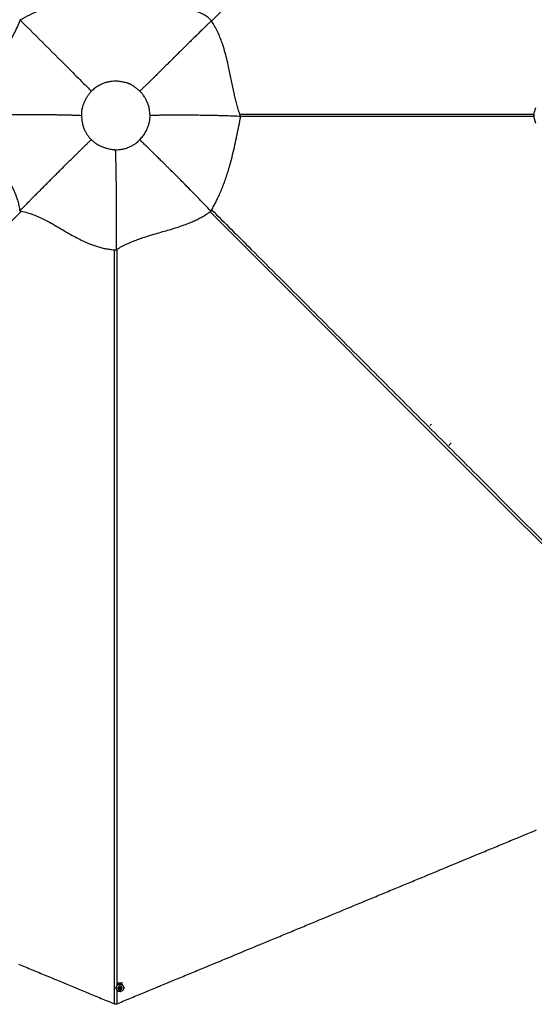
# Model space of a CAD drawing. Header units: millimetres. Extents: x 20 to 26560, y 40 to 17955.
# Tile 47 of 90: x 5680 to 7996, y 9086 to 13517. Entities that reach past the tile are written whole.
import ezdxf

# ---------------------------------------------------------------- set-up
doc = ezdxf.new("R2010")
doc.units = ezdxf.units.MM
doc.header["$LTSCALE"] = 2
doc.layers.add('COMPONENT_GEOMETRY', color=7, linetype='Continuous')
doc.styles.add('SLDTEXTSTYLE0', font='TXT', dxfattribs={"width": 0.75})
doc.dimstyles.new('SLDDIMSTYLE1', dxfattribs={"dimtxt": 150, "dimasz": 6.604, "dimexe": 0, "dimexo": 0.0625, "dimgap": 37.5, "dimtad": 0, "dimtih": 1, "dimtoh": 1, "dimdec": 0, "dimrnd": 1e-09, "dimzin": 12, "dimdsep": 46, "dimtxsty": 'SLDTEXTSTYLE0', "dimsah": 1, "dimcen": 0.09, "dimadec": 0, "dimazin": 3, "dimtfac": 1, "dimtdec": 0, "dimtofl": 0, "dimtmove": 0, "dimatfit": 3, "dimfxl": 1, "dimfrac": 2, "dimtolj": 1, "dimtzin": 12, "dimarcsym": 0})

# ---------------------------------------------------------------- blocks, each defined once
blk = doc.blocks.new('_D_1')
at = {"layer": 'COMPONENT_GEOMETRY', "color": 7}
for p, q in [((9577.4, 17955.1), (9531.7, 17955.1)), ((9531.7, 17955.1), (9531.7, 17717)), ((10399.2, 17955.1), (10444.9, 17955.1)), ((10444.9, 17955.1), (10444.9, 17717)), ((2111, 13089.3), (2111, 17745.4)), ((2111, 17739.1), (9460.9, 17739.1)), ((17865.6, 17739.1), (10515.7, 17739.1)), ((17865.6, 13089.3), (17865.6, 17745.4)), ((9531.7, 17717), (9577.4, 17717)), ((10444.9, 17717), (10399.2, 17717))]:
    blk.add_line(p, q, dxfattribs=at)
for points in [[(2111, 17739.1), (2117.6, 17738.1), (2117.6, 17740.1)], [(17865.6, 17739.1), (17859, 17740.1), (17859, 17738.1)]]:
    blk.add_solid(points, dxfattribs=at)
at = {"layer": 'COMPONENT_GEOMETRY', "color": 7, "char_height": 150, "attachment_point": 1, "style": 'SLDTEXTSTYLE0'}
for s, insert in [('25\'10.13"', (9577.4, 17910.3)), ('7877mm', (9579.1, 17685.9))]:
    blk.add_mtext(s, dxfattribs=dict(at, insert=insert))

msp = doc.modelspace()

# ---------------------------------------------------------------- linework, layer by layer
at = {"color": 7, "linetype": 'Continuous', "lineweight": 25}
for p, q in [((6542.71, 13512.45), (6542.46, 13512.21)), ((7994.34, 13091.98), (8003.88, 13122.99)), ((6674.07, 13082.4), (6674.96, 13081.94)), ((6674.96, 13081.94), (6674.21, 13081.98)), ((7994.34, 13091.98), (7992.74, 13086.75)), ((8003.88, 13050.51), (7994.34, 13081.52)), ((5679.84, 12656.73), (5679.93, 12656.82)), ((6540.44, 12656.04), (6540.41, 12656.08)), ((6115.41, 12481.51), (6115.41, 12483.18)), ((6113.57, 9161.79), (6113.57, 9160.67)), ((6121.57, 9160.29), (6121.57, 9160.02)), ((6127.62, 9158.7), (6129.65, 9161.33)), ((6129.03, 9155.74), (6127.62, 9158.7)), ((6128.33, 9158.31), (6127.94, 9159.12)), ((6129.03, 9156.83), (6128.33, 9158.31)), ((6129.03, 9156.83), (6129.03, 9155.74)), ((6130.76, 9156.66), (6129.03, 9156.83)), ((6132.48, 9155.4), (6129.03, 9155.74)), ((6129.65, 9161.33), (6133.1, 9160.99)), ((6132.48, 9156.49), (6130.76, 9156.66)), ((6134.51, 9158.03), (6132.48, 9155.4)), ((6133.49, 9157.81), (6132.48, 9156.49)), ((6132.48, 9156.49), (6132.48, 9155.4)), ((6133.1, 9160.99), (6134.51, 9158.03)), ((6134.19, 9158.71), (6133.49, 9157.81)), ((6140.57, 9160.02), (6140.57, 9160.29)), ((6148.57, 9160.67), (6148.57, 9161.79))]:
    msp.add_line(p, q, dxfattribs=at)
at = {"color": 8, "linetype": 'Continuous', "lineweight": 25}
for p, q in [((7995.36, 13078.22), (7995.36, 13095.28)), ((6116.97, 9151.45), (6116.97, 9088.54))]:
    msp.add_line(p, q, dxfattribs=at)
at = {"color": 8, "linetype": 'Continuous', "lineweight": 25, "flags": 128}
for points in [[(8884.91, 15852.17), (7412.22, 14379.54), (7212.49, 14179.84), (7012.75, 13980.13), (6813, 13780.44), (6613.23, 13580.77), (6543.28, 13510.89)], [(7994.34, 13081.52), (7645.53, 13081.52), (7296.72, 13081.5), (6947.91, 13081.48), (6674.86, 13081.43)], [(8934.25, 10255.5), (8544.51, 10645.25), (8154.77, 11035), (7765.03, 11424.75), (7375.3, 11814.5), (6985.58, 12204.26), (6595.9, 12594.05), (6536.67, 12653.39)], [(6105.8, 9088.54), (6105.87, 11249.09), (6105.89, 11532.01), (6105.92, 11814.94), (6105.97, 12097.86), (6106.05, 12380.78), (6106.11, 12482.13)], [(7532.95, 11697.62), (7530.06, 11694.22), (7527.21, 11691.2)]]:
    msp.add_lwpolyline(points, dxfattribs=at)
at = {"color": 7, "linetype": 'Continuous', "lineweight": 25, "flags": 128}
for points in [[(6116.97, 9088.54), (6120.85, 9090.15), (6136.36, 9096.58), (6144.12, 9099.79), (6159.64, 9106.22), (6167.4, 9109.43), (6182.92, 9115.86), (6190.68, 9119.07), (6198.43, 9122.29), (6213.95, 9128.71), (6221.71, 9131.93), (6237.23, 9138.36), (6244.99, 9141.57), (6260.5, 9148), (6268.26, 9151.21), (6276.02, 9154.43), (6291.54, 9160.85), (6299.3, 9164.07), (6314.82, 9170.49), (6322.57, 9173.71), (6338.09, 9180.14), (6345.85, 9183.35), (6361.37, 9189.78), (6369.13, 9192.99), (6376.89, 9196.21), (6392.4, 9202.63), (6400.16, 9205.85), (6415.68, 9212.27), (6423.44, 9215.49), (6438.96, 9221.92), (6446.71, 9225.13), (6454.47, 9228.34), (6469.99, 9234.77), (6477.75, 9237.98), (6493.27, 9244.41), (6501.03, 9247.63), (6516.54, 9254.05), (6524.3, 9257.27), (6532.06, 9260.48), (6547.58, 9266.91), (6555.34, 9270.12), (6570.85, 9276.55), (6578.61, 9279.76), (6594.13, 9286.19), (6601.89, 9289.41), (6609.65, 9292.62), (6625.17, 9299.05), (6632.92, 9302.26), (6648.44, 9308.69), (6656.2, 9311.9), (6671.72, 9318.33), (6679.48, 9321.54), (6694.99, 9327.97), (6702.75, 9331.19), (6710.51, 9334.4), (6726.03, 9340.83), (6733.79, 9344.04), (6749.31, 9350.47), (6757.06, 9353.68), (6772.58, 9360.11), (6780.34, 9363.32), (6788.1, 9366.54), (6803.62, 9372.96), (6811.38, 9376.18), (6826.89, 9382.61), (6834.65, 9385.82), (6850.17, 9392.25), (6857.93, 9395.46), (6865.69, 9398.68), (6881.2, 9405.1), (6888.96, 9408.32), (6904.48, 9414.74), (6912.24, 9417.96), (6927.76, 9424.39), (6935.52, 9427.6), (6943.27, 9430.81), (6958.79, 9437.24), (6966.55, 9440.45), (6982.07, 9446.88), (6989.83, 9450.1), (7005.34, 9456.52), (7013.1, 9459.74), (7028.62, 9466.17), (7036.38, 9469.38), (7044.14, 9472.59), (7059.66, 9479.02), (7067.41, 9482.23), (7082.93, 9488.66), (7090.69, 9491.88), (7106.21, 9498.3), (7113.97, 9501.52), (7121.73, 9504.73), (7137.24, 9511.16), (7145, 9514.37), (7160.52, 9520.8), (7168.28, 9524.01), (7183.8, 9530.44), (7191.56, 9533.65), (7199.31, 9536.87), (7214.83, 9543.3), (7222.59, 9546.51), (7238.11, 9552.94), (7245.87, 9556.15), (7261.38, 9562.58), (7269.14, 9565.79), (7284.66, 9572.22), (7292.42, 9575.43), (7300.18, 9578.65), (7315.7, 9585.08), (7323.45, 9588.29), (7338.97, 9594.72), (7346.73, 9597.93), (7362.25, 9604.36), (7370.01, 9607.57), (7377.77, 9610.79), (7393.28, 9617.21), (7401.04, 9620.43), (7416.56, 9626.85), (7424.32, 9630.07), (7439.84, 9636.5), (7447.59, 9639.71), (7455.35, 9642.92), (7470.87, 9649.35), (7478.63, 9652.57), (7494.15, 9658.99), (7501.91, 9662.21), (7517.42, 9668.63), (7525.18, 9671.85), (7532.94, 9675.06), (7548.46, 9681.49), (7556.22, 9684.7), (7571.73, 9691.13), (7579.49, 9694.34), (7595.01, 9700.77), (7602.77, 9703.99), (7618.29, 9710.41), (7626.05, 9713.63), (7633.8, 9716.84), (7649.32, 9723.27), (7657.08, 9726.48), (7672.6, 9732.91), (7680.36, 9736.12), (7695.88, 9742.55), (7703.63, 9745.76), (7711.39, 9748.98), (7726.91, 9755.41), (7734.67, 9758.62), (7750.19, 9765.05), (7757.95, 9768.26), (7773.46, 9774.69), (7781.22, 9777.9), (7788.98, 9781.12), (7804.5, 9787.54), (7812.26, 9790.76), (7827.77, 9797.19), (7835.53, 9800.4), (7851.05, 9806.83), (7858.81, 9810.04), (7866.57, 9813.25), (7882.09, 9819.68), (7889.84, 9822.9), (7905.36, 9829.32), (7913.12, 9832.54), (7928.64, 9838.96), (7936.4, 9842.18), (7951.91, 9848.61), (7959.67, 9851.82), (7967.43, 9855.03), (7982.95, 9861.46), (7990.71, 9864.67), (8006.23, 9871.1)], [(5673.99, 9267.41), (5689.51, 9260.98), (5697.27, 9257.76), (5712.79, 9251.34), (5720.55, 9248.12), (5736.06, 9241.7), (5743.82, 9238.48), (5751.58, 9235.27), (5767.1, 9228.84), (5774.86, 9225.63), (5790.37, 9219.2), (5798.13, 9215.98), (5813.65, 9209.56), (5821.41, 9206.34), (5836.93, 9199.92), (5844.69, 9196.7), (5852.44, 9193.49), (5867.96, 9187.06), (5875.72, 9183.85), (5891.24, 9177.42), (5899, 9174.21), (5914.51, 9167.78), (5922.27, 9164.56), (5937.79, 9158.14), (5945.55, 9154.92), (5953.31, 9151.71), (5968.83, 9145.28), (5976.58, 9142.07), (5992.1, 9135.64), (5999.86, 9132.43), (6015.38, 9126), (6023.14, 9122.78), (6038.65, 9116.36), (6046.41, 9113.14), (6054.17, 9109.93), (6069.69, 9103.5), (6077.45, 9100.29), (6091.63, 9094.41), (6105.8, 9088.54)], [(6148.55, 9162.56), (6148.21, 9165.09), (6147.15, 9168.25), (6145.43, 9171.15), (6143.12, 9173.67), (6140.32, 9175.7), (6137.14, 9177.16), (6133.72, 9177.99), (6130.18, 9178.16), (6126.68, 9177.66), (6123.36, 9176.51), (6120.35, 9174.75), (6117.79, 9172.47), (6115.76, 9169.74), (6114.37, 9166.69), (6113.66, 9163.45), (6113.57, 9161.79)], [(6148.57, 9160.67), (6148.21, 9157.37), (6147.15, 9154.2), (6145.43, 9151.3), (6143.12, 9148.78), (6140.32, 9146.75), (6137.14, 9145.29), (6133.72, 9144.46), (6130.18, 9144.29), (6126.68, 9144.8), (6123.36, 9145.95), (6120.35, 9147.7), (6117.79, 9149.99), (6115.76, 9152.71), (6114.37, 9155.76), (6113.66, 9159.01), (6113.66, 9162.33), (6114.37, 9165.58), (6115.76, 9168.62), (6117.79, 9171.35), (6120.35, 9173.63), (6123.36, 9175.39), (6126.68, 9176.54), (6130.18, 9177.04), (6133.72, 9176.87), (6137.14, 9176.04), (6140.32, 9174.58), (6143.12, 9172.55), (6145.43, 9170.03), (6147.15, 9167.13), (6148.21, 9163.97), (6148.57, 9160.67)], [(6148.17, 9160.53), (6147.82, 9163.75), (6146.78, 9166.85), (6145.1, 9169.68), (6142.85, 9172.14), (6140.11, 9174.12), (6137, 9175.55), (6133.65, 9176.36), (6130.2, 9176.53), (6126.78, 9176.04), (6123.53, 9174.91), (6120.6, 9173.2), (6118.09, 9170.96), (6116.11, 9168.3), (6114.75, 9165.32), (6114.05, 9162.15), (6114.05, 9158.91), (6114.75, 9155.73), (6116.11, 9152.75), (6118.09, 9150.09), (6120.6, 9147.86), (6123.53, 9146.14), (6126.78, 9145.02), (6130.2, 9144.53), (6133.65, 9144.69), (6137, 9145.5), (6140.11, 9146.93), (6142.85, 9148.92), (6145.1, 9151.38), (6146.78, 9154.21), (6147.82, 9157.3), (6148.17, 9160.53)], [(6130.08, 9151.17), (6132.67, 9151.25), (6135.14, 9151.98), (6137.3, 9153.31), (6139, 9155.13), (6140.12, 9157.32), (6140.56, 9159.71), (6140.3, 9162.12), (6139.35, 9164.38), (6137.79, 9166.31), (6135.73, 9167.78), (6133.33, 9168.67), (6130.75, 9168.92), (6128.2, 9168.51), (6125.86, 9167.47), (6123.91, 9165.88), (6122.49, 9163.86), (6121.71, 9161.55), (6121.61, 9159.12), (6122.22, 9156.77), (6123.49, 9154.65), (6125.32, 9152.94), (6127.57, 9151.75), (6130.08, 9151.17)], [(6130.57, 9153.94), (6132.42, 9154.1), (6134.06, 9154.91), (6135.24, 9156.25), (6135.79, 9157.91), (6135.62, 9159.63), (6134.75, 9161.17), (6133.33, 9162.28), (6131.56, 9162.79), (6129.71, 9162.63), (6128.07, 9161.82), (6126.89, 9160.49), (6126.34, 9158.83), (6126.51, 9157.1), (6127.38, 9155.56), (6128.8, 9154.45), (6130.57, 9153.94)]]:
    msp.add_lwpolyline(points, dxfattribs=at)
at = {"color": 8, "linetype": 'Continuous', "lineweight": 25}
msp.add_arc((7556.12, 11661.76), 81.89, 312.64333, 323.76827, dxfattribs=at)
at = {"color": 7, "linetype": 'Continuous', "lineweight": 25}
for centre, radius, start, end in [((6131.07, 9239.85), 56.51, 257.29456, 282.70544), ((6131.07, 9159.8), 9.51, 2.94121, 177.05879), ((6130.73, 9159.46), 2.67, 183.78587, 205.5584), ((6131.01, 9159.64), 2.99, 206.42653, 265.20824), ((6131.08, 9159.73), 3.08, 263.92669, 321.47856), ((6131.35, 9159.48), 2.71, 322.08265, 350.69253)]:
    msp.add_arc(centre, radius, start, end, dxfattribs=at)
for points, knots in [([(6542.71, 13512.45), (6540.39, 13515.03), (6535.71, 13520.22), (6527.59, 13527.44), (6518.7, 13534.12), (6509.1, 13540.08), (6499.05, 13545.24), (6487.12, 13550.28), (6473.41, 13554.81), (6458.17, 13558.62), (6443.34, 13561.59), (6428.99, 13564.13), (6415.13, 13566.65), (6401.82, 13569.52), (6389.18, 13573.1), (6377.25, 13577.84), (6366.15, 13584.34), (6355.42, 13591.99), (6344.61, 13600.34), (6333.42, 13608.91), (6321.5, 13617.24), (6308.55, 13624.78), (6294.47, 13630.68), (6279.71, 13634.9), (6264.78, 13638.07), (6249.86, 13640.79), (6235.05, 13643.68), (6220.49, 13647.29), (6206.41, 13652.24), (6193.13, 13658.77), (6180.34, 13666.06), (6167.78, 13673.64), (6155.09, 13681.02), (6143.4, 13686.92), (6132.66, 13691.09), (6123.06, 13693.64), (6113.13, 13694.78), (6103.15, 13694.24), (6093.37, 13692.43), (6080.89, 13688.78), (6066.05, 13682.68), (6049.02, 13674.23), (6032.2, 13665.63), (6015.21, 13657.45), (5998.06, 13649.58), (5972.9, 13638.57), (5939.43, 13624.97), (5896.93, 13608.9), (5853.56, 13592.91), (5809.62, 13576.21), (5766.06, 13558.19), (5723.15, 13538.51), (5695.5, 13523.58), (5681.67, 13516.11)], [0, 0, 0, 0, 0.0118855, 0.0239192, 0.0360375, 0.0481275, 0.0601122, 0.0718989, 0.0891154, 0.1057573, 0.1218487, 0.1374248, 0.1524902, 0.167018, 0.1809712, 0.1943137, 0.207633, 0.2215579, 0.236039, 0.2510345, 0.2665383, 0.2825583, 0.2990117, 0.3153776, 0.3315903, 0.3476629, 0.3636056, 0.3794132, 0.3951036, 0.410771, 0.4264571, 0.442177, 0.4579311, 0.4737336, 0.4843037, 0.4948973, 0.5054982, 0.5160479, 0.5265258, 0.536934, 0.5571615, 0.5772353, 0.5971603, 0.617066, 0.6369962, 0.6569527, 0.704114, 0.7514701, 0.8008876, 0.8505065, 0.9002778, 0.9501346, 1, 1, 1, 1]), ([(5681.66, 13516.11), (5677.72, 13506.31), (5669.75, 13486.52), (5655.22, 13457.58), (5639.58, 13428.59), (5624.47, 13401.52), (5610.59, 13376.21), (5598.26, 13352.65), (5586.68, 13328.63), (5576.72, 13305.28), (5568.51, 13282.68), (5562.12, 13261.06), (5556.81, 13239.49), (5552.12, 13218.18), (5547.62, 13197.23), (5542.87, 13176.76), (5537.45, 13156.88), (5531.92, 13140.61), (5526.63, 13127.86), (5522.06, 13118.28), (5516.94, 13108.98), (5511.17, 13099.88), (5506.93, 13094.07), (5504.77, 13091.11)], [0, 0, 0, 0, 0.0690088, 0.1392912, 0.2106432, 0.2827427, 0.3397069, 0.3967989, 0.4539505, 0.511196, 0.5602034, 0.6091095, 0.6573544, 0.7048847, 0.7515384, 0.7971517, 0.8416147, 0.8849971, 0.907805, 0.9305036, 0.9532329, 0.9761725, 1, 1, 1, 1]), ([(5681.67, 13516.11), (5758.14, 13439.85), (5855.65, 13342.61), (5959.26, 13239.02), (5989.81, 13208.38), (5999.37, 13198.78), (6002.72, 13195.42)], [0, 0, 0, 0, 0.7139533, 0.9104664, 0.9686056, 1, 1, 1, 1]), ([(6542.46, 13512.21), (6539.16, 13509), (6532.15, 13502.18), (6521.07, 13491.37), (6508.79, 13479.38), (6495.34, 13466.22), (6480.69, 13451.88), (6464.81, 13436.29), (6448.36, 13420.11), (6432.32, 13404.31), (6417.69, 13389.88), (6405.98, 13378.31), (6396.87, 13369.31), (6391.6, 13364.08), (6388.38, 13360.9), (6386.99, 13359.52), (6385.63, 13358.18), (6384.32, 13356.88), (6383.04, 13355.61), (6381.8, 13354.39), (6375.65, 13348.3), (6365.01, 13337.76), (6350.3, 13323.18), (6336.88, 13309.87), (6326.41, 13299.49), (6318.59, 13291.74), (6313.1, 13286.3), (6307.97, 13281.21), (6302.68, 13275.97), (6296.63, 13270), (6288.67, 13262.13), (6279.49, 13253.08), (6269.89, 13243.63), (6259.93, 13233.88), (6249.64, 13223.83), (6239.02, 13213.55), (6229.42, 13204.32), (6223.34, 13198.56), (6220.48, 13195.85)], [0, 0, 0, 0, 0.0302853, 0.0642237, 0.1018388, 0.1431568, 0.1882064, 0.2370187, 0.2900515, 0.3406601, 0.3860534, 0.426186, 0.4497721, 0.4710387, 0.4754932, 0.4798301, 0.4840495, 0.4881513, 0.4921354, 0.4960016, 0.49975, 0.5496395, 0.5956022, 0.6376049, 0.6756169, 0.693926, 0.7111289, 0.7272222, 0.7422026, 0.7609096, 0.7840674, 0.817094, 0.8471797, 0.8743095, 0.9105321, 0.9437078, 0.9735356, 1, 1, 1, 1]), ([(6674.21, 13081.98), (6671.72, 13089.24), (6666.81, 13103.59), (6660.2, 13125.83), (6654.17, 13148.16), (6648.67, 13170.6), (6643.15, 13194.95), (6637.59, 13221.2), (6631.9, 13249.3), (6626.25, 13277.27), (6619.81, 13308.12), (6612.2, 13341.67), (6602.74, 13377.7), (6592.53, 13410.06), (6581.66, 13438.8), (6570.41, 13464.04), (6557.59, 13488.72), (6547.52, 13504.36), (6542.46, 13512.21)], [0, 0, 0, 0, 0.0536583, 0.1060989, 0.1576649, 0.2086301, 0.2592003, 0.3220757, 0.3847443, 0.4472773, 0.5096664, 0.5925208, 0.6748369, 0.7564957, 0.81734, 0.8779917, 0.9387336, 1, 1, 1, 1]), ([(6220.48, 13195.85), (6216.66, 13199.18), (6209.02, 13205.83), (6197.17, 13215.34), (6184.44, 13223.73), (6168.93, 13230.43), (6151.21, 13235.76), (6131.42, 13239.6), (6112.98, 13240.74), (6096.21, 13240.11), (6081.23, 13238.04), (6066.55, 13234.4), (6050.74, 13228.7), (6034.22, 13220.38), (6017.43, 13209.17), (6007.62, 13200), (6002.72, 13195.42)], [0, 0, 0, 0, 0.0629032, 0.1256684, 0.1884977, 0.2512501, 0.3345928, 0.4176718, 0.5007645, 0.5631698, 0.6255914, 0.6880426, 0.7504927, 0.8336924, 0.9168617, 1, 1, 1, 1]), ([(6220.48, 13195.85), (6216.68, 13199.16), (6209.08, 13205.77), (6197.29, 13215.25), (6184.64, 13223.62), (6169.19, 13230.35), (6151.48, 13235.69), (6131.66, 13239.57), (6113.17, 13240.74), (6096.37, 13240.12), (6081.36, 13238.07), (6066.66, 13234.43), (6050.83, 13228.75), (6034.29, 13220.42), (6017.46, 13209.2), (6007.63, 13200.01), (6002.72, 13195.42)], [0, 0, 0, 0, 0.0625298, 0.1250517, 0.1875414, 0.2500212, 0.3333608, 0.4166857, 0.5000147, 0.5625257, 0.6250318, 0.687536, 0.7500437, 0.833359, 0.9166797, 1, 1, 1, 1]), ([(6002.72, 13195.42), (5999.28, 13191.74), (5992.41, 13184.4), (5983.61, 13172.13), (5975.94, 13159.15), (5969.47, 13145.53), (5964.07, 13131.43), (5959.99, 13116.88), (5957.47, 13101.9), (5957.57, 13091.8), (5957.61, 13086.75)], [0, 0, 0, 0, 0.1249312, 0.2497779, 0.3745123, 0.4992579, 0.6241585, 0.7493562, 0.8747188, 1, 1, 1, 1]), ([(6002.72, 13195.42), (5999.28, 13191.74), (5992.41, 13184.39), (5983.59, 13172.1), (5975.91, 13159.1), (5969.43, 13145.45), (5964.04, 13131.34), (5959.97, 13116.8), (5957.47, 13101.86), (5957.57, 13091.79), (5957.61, 13086.75)], [0, 0, 0, 0, 0.1250006, 0.2500109, 0.3750258, 0.500047, 0.6250701, 0.7500735, 0.8750489, 1, 1, 1, 1]), ([(6266.57, 13086.75), (6266.14, 13093.5), (6265.26, 13106.99), (6260.96, 13126.83), (6255.01, 13144.42), (6247.82, 13159.68), (6240.01, 13172.69), (6231.01, 13184.94), (6223.99, 13192.21), (6220.48, 13195.85)], [0, 0, 0, 0, 0.1671083, 0.3338252, 0.5003404, 0.6252963, 0.7502242, 0.8750958, 1, 1, 1, 1]), ([(6266.57, 13086.75), (6266.14, 13093.48), (6265.27, 13106.95), (6260.98, 13126.78), (6255.03, 13144.37), (6247.84, 13159.65), (6240.03, 13172.67), (6231.02, 13184.93), (6224, 13192.21), (6220.48, 13195.85)], [0, 0, 0, 0, 0.1666599, 0.3333164, 0.4999585, 0.6249766, 0.7499857, 0.8749965, 1, 1, 1, 1]), ([(5505.41, 13091.12), (5547.69, 13091.26), (5608.6, 13091.48), (5671.85, 13091.41), (5695.31, 13091.35), (5702.61, 13091.32), (5709.92, 13091.3), (5717.22, 13091.27), (5724.53, 13091.24), (5738.33, 13091.17), (5758.06, 13091.05), (5783.18, 13090.86), (5802.27, 13090.67), (5815.83, 13090.52), (5824.33, 13090.41), (5832.56, 13090.3), (5841.17, 13090.17), (5850.87, 13090.01), (5865.63, 13089.76), (5884.24, 13089.37), (5905.41, 13088.82), (5924.58, 13088.21), (5941.76, 13087.54), (5952.55, 13087), (5957.61, 13086.75)], [0, 0, 0, 0, 0.2798103, 0.4030545, 0.4191997, 0.4353464, 0.4514946, 0.4676442, 0.4837953, 0.499948, 0.5591854, 0.6147457, 0.6666214, 0.6859916, 0.7047916, 0.7230213, 0.7406802, 0.762016, 0.7874675, 0.8387893, 0.8857133, 0.9282285, 0.9663262, 1, 1, 1, 1]), ([(5505.41, 13091.12), (5505.91, 13084.07), (5506.89, 13070.13), (5510.09, 13049.36), (5514.43, 13029.1), (5519.92, 13009.34), (5526.39, 12990.06), (5534.94, 12968.12), (5545.97, 12943.7), (5559.66, 12917.01), (5574.21, 12890.96), (5589.24, 12865.37), (5604.36, 12840.07), (5619.18, 12814.88), (5633.32, 12789.63), (5645.55, 12765.83), (5655.77, 12743.44), (5664.06, 12722.47), (5671, 12701.1), (5676.5, 12679.21), (5678.78, 12664.32), (5679.93, 12656.82)], [0, 0, 0, 0, 0.0461977, 0.0913336, 0.1354911, 0.1789181, 0.2218246, 0.2643721, 0.3277607, 0.3908622, 0.4537652, 0.5164447, 0.5787931, 0.640657, 0.7018819, 0.7623715, 0.8102355, 0.8576938, 0.9048944, 0.9520848, 1, 1, 1, 1]), ([(5957.61, 13086.75), (5958.03, 13080.06), (5958.86, 13066.69), (5962.73, 13046.91), (5968.25, 13029.27), (5975.09, 13013.9), (5982.73, 13000.79), (5991.74, 12988.55), (5998.89, 12981.41), (6002.47, 12977.83)], [0, 0, 0, 0, 0.1662639, 0.3323826, 0.4988035, 0.6239893, 0.7493302, 0.8747302, 1, 1, 1, 1]), ([(5957.61, 13086.75), (5958.03, 13080.04), (5958.87, 13066.63), (5962.76, 13046.81), (5968.29, 13029.15), (5975.15, 13013.79), (5982.77, 13000.72), (5991.77, 12988.52), (5998.9, 12981.4), (6002.47, 12977.83)], [0, 0, 0, 0, 0.1666845, 0.3333515, 0.4999999, 0.6250117, 0.7500138, 0.8750084, 1, 1, 1, 1]), ([(6220.6, 12977.54), (6225.09, 12982.56), (6234.06, 12992.6), (6245.31, 13009.44), (6253.83, 13025.93), (6259.85, 13041.72), (6263.78, 13056.44), (6266.24, 13071.51), (6266.46, 13081.67), (6266.57, 13086.75)], [0, 0, 0, 0, 0.1662323, 0.3324143, 0.4987526, 0.6238442, 0.7491265, 0.8745543, 1, 1, 1, 1]), ([(6220.6, 12977.54), (6225.1, 12982.57), (6234.09, 12992.65), (6245.36, 13009.53), (6253.89, 13026.05), (6259.89, 13041.85), (6263.8, 13056.53), (6266.24, 13071.56), (6266.46, 13081.69), (6266.57, 13086.75)], [0, 0, 0, 0, 0.1666706, 0.3333327, 0.4999745, 0.6249881, 0.7499969, 0.8750022, 1, 1, 1, 1]), ([(6674.21, 13081.98), (6663.21, 13082.43), (6641.99, 13083.31), (6611.5, 13084.37), (6583.49, 13085.21), (6558, 13085.85), (6536.76, 13086.31), (6519.39, 13086.62), (6505.49, 13086.84), (6491.87, 13087.03), (6482.38, 13087.14), (6476.59, 13087.2), (6475.15, 13087.22), (6473.74, 13087.23), (6472.35, 13087.24), (6471, 13087.26), (6469.67, 13087.27), (6460.2, 13087.36), (6443.37, 13087.48), (6420.01, 13087.56), (6402.74, 13087.57), (6390.84, 13087.56), (6383.65, 13087.54), (6376.83, 13087.52), (6369.63, 13087.49), (6361.2, 13087.46), (6347.88, 13087.38), (6331.01, 13087.27), (6312, 13087.12), (6295.04, 13086.97), (6280.12, 13086.84), (6270.86, 13086.78), (6266.57, 13086.75)], [0, 0, 0, 0, 0.0794069, 0.1530466, 0.2208455, 0.2827355, 0.3386539, 0.3758325, 0.4097486, 0.4403839, 0.4757702, 0.4793819, 0.4829207, 0.4863867, 0.4897797, 0.4930996, 0.4963466, 0.4995205, 0.5628016, 0.6203217, 0.6720259, 0.690736, 0.7085379, 0.725429, 0.7414067, 0.7620491, 0.7881855, 0.8405678, 0.8879754, 0.9303717, 0.9677234, 1, 1, 1, 1]), ([(6540.41, 12656.08), (6544.01, 12662.24), (6551.17, 12674.46), (6561.27, 12693.45), (6571.36, 12713.8), (6581.3, 12735.6), (6591.47, 12759.89), (6601.24, 12785.5), (6610.58, 12812.4), (6619.15, 12839.46), (6628.6, 12872.05), (6638.53, 12910.13), (6648.65, 12953.6), (6657.88, 12996.8), (6666.51, 13039.54), (6672.16, 13067.91), (6674.96, 13081.94)], [0, 0, 0, 0, 0.0494119, 0.0980934, 0.1462094, 0.2023845, 0.2581693, 0.3212605, 0.3841795, 0.4470084, 0.5097608, 0.6099102, 0.7094713, 0.8079894, 0.9049706, 1, 1, 1, 1]), ([(7992.74, 13086.75), (7993.01, 13085.87), (7993.55, 13084.12), (7994.08, 13082.39), (7994.34, 13081.52)], [0, 0, 0, 0, 0.4988289, 1, 1, 1, 1]), ([(5679.93, 12656.82), (5682.81, 12659.75), (5689.05, 12666.1), (5699.17, 12676.37), (5710.76, 12688.13), (5722.75, 12700.27), (5734.94, 12712.62), (5747.16, 12724.97), (5759.93, 12737.85), (5773.94, 12751.97), (5788.39, 12766.51), (5802.83, 12781.01), (5814.53, 12792.74), (5823.77, 12801.99), (5829.19, 12807.41), (5832.53, 12810.75), (5833.99, 12812.21), (5835.42, 12813.64), (5836.82, 12815.03), (5838.18, 12816.39), (5839.51, 12817.72), (5845.69, 12823.89), (5856.32, 12834.49), (5871, 12849.1), (5884.48, 12862.48), (5895.42, 12873.32), (5904.08, 12881.88), (5910.69, 12888.4), (5917.06, 12894.68), (5924.08, 12901.59), (5933.02, 12910.39), (5943.59, 12920.76), (5955.9, 12932.79), (5968.4, 12944.98), (5980.88, 12957.09), (5992.1, 12967.9), (5999.16, 12974.66), (6002.47, 12977.83)], [0, 0, 0, 0, 0.0268192, 0.0582348, 0.0942468, 0.1348553, 0.1699867, 0.2079562, 0.2487641, 0.2890017, 0.3385362, 0.3833972, 0.4235843, 0.4475471, 0.4694735, 0.4741158, 0.4786555, 0.4830925, 0.4874269, 0.4916587, 0.4957878, 0.4998143, 0.5491803, 0.5947717, 0.6365856, 0.6746193, 0.6965904, 0.7170666, 0.7360476, 0.7558075, 0.7823075, 0.8191342, 0.853962, 0.8964626, 0.9349779, 0.9694935, 1, 1, 1, 1]), ([(6002.47, 12977.83), (6006.12, 12974.36), (6013.43, 12967.41), (6025.74, 12958.58), (6038.82, 12951.01), (6054.1, 12944.08), (6071.6, 12938.29), (6091.3, 12933.95), (6104.68, 12932.77), (6111.39, 12932.17)], [0, 0, 0, 0, 0.12521059, 0.25037796, 0.37538918, 0.50024208, 0.66644169, 0.83281371, 1, 1, 1, 1]), ([(6002.47, 12977.83), (6006.12, 12974.36), (6013.41, 12967.42), (6025.71, 12958.6), (6038.79, 12951.03), (6054.08, 12944.08), (6071.62, 12938.28), (6091.33, 12933.95), (6104.7, 12932.76), (6111.39, 12932.17)], [0, 0, 0, 0, 0.1249946, 0.2499926, 0.3749971, 0.5000089, 0.6666596, 0.833325, 1, 1, 1, 1]), ([(6111.39, 12932.17), (6116.45, 12932.24), (6126.59, 12932.38), (6141.69, 12934.45), (6156.52, 12937.96), (6170.92, 12943.03), (6184.71, 12949.58), (6197.7, 12957.56), (6209.86, 12966.77), (6217.02, 12973.95), (6220.6, 12977.54)], [0, 0, 0, 0, 0.1247419, 0.2496666, 0.3747524, 0.4999268, 0.6251355, 0.7502647, 0.8752329, 1, 1, 1, 1]), ([(6111.39, 12932.17), (6116.46, 12932.24), (6126.61, 12932.38), (6141.72, 12934.46), (6156.55, 12937.97), (6170.93, 12943.03), (6184.7, 12949.57), (6197.68, 12957.54), (6209.84, 12966.76), (6217.01, 12973.94), (6220.6, 12977.54)], [0, 0, 0, 0, 0.12500939, 0.25001199, 0.37501572, 0.50001198, 0.62500945, 0.7500082, 0.87500659, 1, 1, 1, 1]), ([(6427.45, 12772.18), (6427.02, 12772.61), (6425.93, 12773.71), (6423.42, 12776.25), (6419.4, 12780.31), (6413.57, 12786.19), (6406.18, 12793.63), (6397.25, 12802.6), (6386.77, 12813.1), (6374.76, 12825.1), (6364.59, 12835.21), (6356.74, 12843.02), (6351.65, 12848.07), (6346.38, 12853.29), (6340.94, 12858.68), (6335.33, 12864.23), (6329.54, 12869.96), (6320.25, 12879.12), (6308.14, 12891.06), (6293.87, 12905.1), (6281.43, 12917.34), (6270.8, 12927.79), (6262.73, 12935.74), (6255.84, 12942.53), (6248.97, 12949.31), (6241.13, 12957.06), (6233.41, 12964.73), (6226.67, 12971.45), (6222.52, 12975.61), (6220.6, 12977.54)], [0, 0, 0, 0, 0.0061852, 0.0157075, 0.0362484, 0.0642991, 0.0998611, 0.1429361, 0.1932852, 0.2510861, 0.316343, 0.3399961, 0.3644955, 0.3898414, 0.416034, 0.4430736, 0.4709605, 0.4996951, 0.57728, 0.6461648, 0.7063438, 0.7578115, 0.8005622, 0.8238289, 0.8583276, 0.9008149, 0.9385913, 0.9716541, 1, 1, 1, 1]), ([(6115.41, 12483.18), (6115.49, 12504.5), (6115.64, 12547.1), (6115.68, 12608.06), (6115.62, 12649.72), (6115.55, 12672.33), (6115.53, 12678.54), (6115.51, 12684.74), (6115.49, 12690.94), (6115.46, 12697.13), (6115.43, 12703.32), (6115.37, 12714.72), (6115.28, 12730.8), (6115.14, 12751), (6114.99, 12769.61), (6114.84, 12784.25), (6114.72, 12795.31), (6114.63, 12803.17), (6114.53, 12810.6), (6114.43, 12818.3), (6114.3, 12827.03), (6114.13, 12837.77), (6113.92, 12849.56), (6113.69, 12861.4), (6113.42, 12873.13), (6113.11, 12885.58), (6112.73, 12898.64), (6112.3, 12911.14), (6111.86, 12922.15), (6111.54, 12929), (6111.39, 12932.17)], [0, 0, 0, 0, 0.14029579, 0.28027055, 0.4031983, 0.41698239, 0.43076373, 0.44454234, 0.45831824, 0.47209145, 0.48586198, 0.49962987, 0.54821041, 0.59329639, 0.63489563, 0.67301503, 0.69159561, 0.70922384, 0.72590042, 0.741626, 0.76110755, 0.78474916, 0.81408631, 0.84076361, 0.86478392, 0.89348711, 0.92511842, 0.95341182, 0.97837166, 1, 1, 1, 1]), ([(6540.41, 12656.08), (6520.4, 12676.9), (6482.81, 12716.01), (6445.09, 12754.28), (6427.45, 12772.18)], [0, 0, 0, 0, 0.5323412, 1, 1, 1, 1]), ([(5679.84, 12656.73), (5689.12, 12654.87), (5707.67, 12651.16), (5734.78, 12642.47), (5761.35, 12631.93), (5790.44, 12618.31), (5822.01, 12601.53), (5856.2, 12581.87), (5887.66, 12563.4), (5916.61, 12546.87), (5943.07, 12532.58), (5970.06, 12519.25), (5994.58, 12508.63), (6016.46, 12500.49), (6035.58, 12494.4), (6055.05, 12489.31), (6074.88, 12485.37), (6095.11, 12482.57), (6108.58, 12481.87), (6115.41, 12481.51)], [0, 0, 0, 0, 0.0599646, 0.1198741, 0.1801534, 0.2409238, 0.3226971, 0.4051506, 0.4879939, 0.5502351, 0.6125176, 0.6748975, 0.7375417, 0.779616, 0.8220875, 0.8651301, 0.9089576, 0.9538191, 1, 1, 1, 1]), ([(6115.41, 12483.18), (6123.04, 12487.68), (6138.19, 12496.61), (6161.84, 12508.33), (6185.79, 12518.87), (6210.07, 12528.31), (6237.12, 12537.76), (6266.94, 12547.16), (6299.45, 12556.64), (6330.36, 12565.39), (6359.53, 12573.82), (6386.88, 12582.17), (6413.92, 12591.19), (6438.77, 12600.48), (6461.43, 12610.04), (6481.97, 12619.78), (6502.06, 12630.61), (6521.74, 12642.56), (6534.17, 12651.52), (6540.44, 12656.04)], [0, 0, 0, 0, 0.0579398, 0.11502636, 0.17159504, 0.227887, 0.28405755, 0.35754112, 0.43095361, 0.50421282, 0.56643507, 0.62838888, 0.69005221, 0.75147387, 0.80053783, 0.84968401, 0.89911558, 0.9491054, 1, 1, 1, 1]), ([(6111.39, 9086.38), (6110.08, 9086.87), (6108.21, 9087.56), (6106.36, 9088.31), (6105.8, 9088.54)], [0, 0, 0, 0, 0.7007231, 1, 1, 1, 1]), ([(6116.97, 9088.54), (6115.67, 9088.02), (6113.81, 9087.27), (6111.94, 9086.59), (6111.39, 9086.38)], [0, 0, 0, 0, 0.7007216, 1, 1, 1, 1])]:
    msp.add_open_spline(points, degree=3, knots=knots, dxfattribs=at)
at = {"color": 8, "linetype": 'Continuous', "lineweight": 25}
for points, knots in [([(6670.83, 13092.08), (6675.99, 13092.07), (6826.5, 13091.94), (7122.31, 13092.05), (7558.33, 13091.98), (7849.01, 13091.98), (7994.34, 13091.98)], [0, 0, 0, 0, 0.0116851, 0.3411236, 0.6705618, 1, 1, 1, 1]), ([(5687.19, 12655.11), (5651.33, 12619.21), (5542.77, 12510.51), (5361.41, 12329.1), (5143.21, 12110.82), (4924.98, 11892.55), (4706.74, 11674.29), (4185.04, 11152.54), (3736.07, 10703.55), (3359.84, 10327.32)], [0, 0, 0, 0, 0.0462544, 0.1400197, 0.2337852, 0.3275507, 0.4213162, 0.5150817, 1, 1, 1, 1]), ([(6543.84, 12662.04), (6603.3, 12602.64), (6747.52, 12458.55), (6976.43, 12229.68), (7230.65, 11975.51), (7484.85, 11721.34), (8036.29, 11169.94), (8502.98, 10703.26), (8884.94, 10321.31)], [0, 0, 0, 0, 0.0761644, 0.1847503, 0.2933362, 0.4019221, 0.510508, 1, 1, 1, 1]), ([(6116.65, 12483.88), (6116.68, 12432.37), (6116.78, 12277.98), (6116.82, 12020.7), (6116.87, 11712.06), (6116.89, 11403.41), (6116.91, 11094.76), (6116.95, 10350.63), (6116.96, 9709.38), (6116.96, 9171.01)], [0, 0, 0, 0, 0.0466516, 0.1398172, 0.2329829, 0.3261487, 0.4193144, 0.5124801, 1, 1, 1, 1])]:
    msp.add_open_spline(points, degree=3, knots=knots, dxfattribs=at)

# ---------------------------------------------------------------- dimensions: what is measured, and where the dimension line sits
at = {"layer": 'COMPONENT_GEOMETRY', "color": 7}
dim = msp.add_linear_dim(base=(17865.6, 17739.07), p1=(2111.02, 13086.75), p2=(17865.6, 13086.75), angle=0, dimstyle='SLDDIMSTYLE1', dxfattribs=at)
dim.commit()
dim.dimension.update_dxf_attribs({"geometry": '_D_1', "text_midpoint": (9988.31, 17739.07), "dimtype": 160})

doc.saveas('drawing.dxf')
